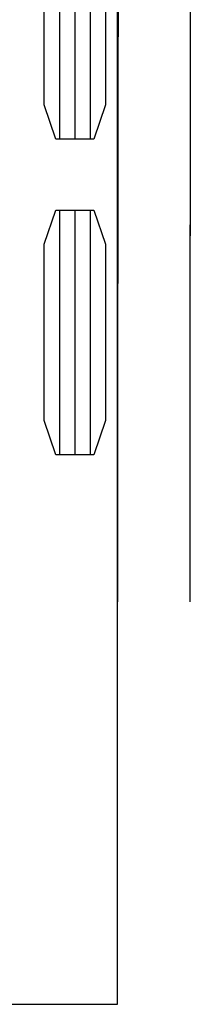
# Model space of a CAD drawing. Header units: metres. Extents: x 209747 to 209830, y 1182430 to 1182564.
# Tile 5 of 256: x 209751.767 to 209752.475, y 1182467.351 to 1182471.439. Entities that reach past the tile are written whole.
import ezdxf

# ---------------------------------------------------------------- set-up
doc = ezdxf.new("R2010")
doc.units = ezdxf.units.M
doc.header["$MEASUREMENT"] = 0
doc.linetypes.add('DGN Style 2', pattern=[15.036391, 9.021834, -6.014556])
doc.layers.get('0').update_dxf_attribs({"color": 254})

# ---------------------------------------------------------------- blocks, each defined once
blk = doc.blocks.new('*U2')
at = {"color": 3, "linetype": 'Continuous'}
for p, q in [((1.2775, -27.6083), (1.2774, -27.7099)), ((1.2774, -27.7099), (1.2772, -27.8115)), ((1.2772, -27.8115), (1.2771, -27.9131)), ((1.2771, -27.9131), (1.277, -28.0147)), ((1.277, -28.0147), (1.2768, -28.1163)), ((1.2768, -28.1163), (1.2767, -28.2179)), ((1.2767, -28.2179), (1.2766, -28.3195)), ((1.2766, -28.3195), (1.2764, -28.4211)), ((1.2764, -28.4211), (1.2763, -28.5227)), ((1.2763, -28.5227), (1.2762, -28.6243)), ((1.2762, -28.6243), (1.2761, -28.7259)), ((1.2761, -28.7259), (1.276, -28.8275)), ((1.276, -28.8275), (1.2759, -28.9291)), ((1.2759, -28.9291), (1.2758, -29.0307)), ((1.2758, -29.0307), (1.2757, -29.1323)), ((1.2757, -29.1323), (1.2756, -29.2339)), ((1.2756, -29.2339), (1.2756, -29.3355)), ((1.2756, -29.3355), (1.2755, -29.4371)), ((1.2755, -29.4371), (1.2754, -29.5387)), ((1.2754, -29.5387), (1.2754, -29.6403)), ((1.2754, -29.6403), (1.2753, -29.7419)), ((1.2753, -29.7419), (1.2753, -29.8435)), ((1.2753, -29.8435), (1.2752, -29.9451)), ((1.2752, -29.9451), (1.2752, -29.979)), ((1.2752, -29.979), (1.2752, -30.0128)), ((1.2752, -30.0128), (1.2752, -30.0385))]:
    blk.add_line(p, q, dxfattribs=at)
at = {"color": 40, "linetype": 'Continuous'}
for p, q in [((1.5775, -27.6087), (1.5774, -27.7103)), ((1.5774, -27.7103), (1.5772, -27.8119)), ((1.5772, -27.8119), (1.5771, -27.9135)), ((1.5771, -27.9135), (1.577, -28.0151)), ((1.577, -28.0151), (1.5768, -28.1167)), ((1.5768, -28.1167), (1.5767, -28.2183)), ((1.5767, -28.2183), (1.5766, -28.3199)), ((1.5766, -28.3199), (1.5764, -28.4215)), ((1.5764, -28.4215), (1.5763, -28.5231)), ((1.5763, -28.5231), (1.5762, -28.6246)), ((1.5762, -28.6246), (1.5761, -28.7262)), ((1.5761, -28.7262), (1.576, -28.8278)), ((1.576, -28.8278), (1.5759, -28.9294)), ((1.5759, -28.9294), (1.5758, -29.031)), ((1.5758, -29.031), (1.5757, -29.1326)), ((1.5757, -29.1326), (1.5756, -29.2341)), ((1.5756, -29.2341), (1.5756, -29.3357)), ((1.5756, -29.3357), (1.5755, -29.4373)), ((1.5755, -29.4373), (1.5754, -29.5389)), ((1.5754, -29.5389), (1.5754, -29.6405)), ((1.5754, -29.6405), (1.5753, -29.7421)), ((1.5753, -29.7421), (1.5753, -29.8437)), ((1.5753, -29.8437), (1.5752, -29.9452)), ((1.5752, -29.9452), (1.5752, -29.9791)), ((1.5752, -29.9791), (1.5752, -30.013)), ((1.5752, -30.013), (1.5752, -30.0385))]:
    blk.add_line(p, q, dxfattribs=at)
blk = doc.blocks.new('*U3')
at = {"color": 3, "linetype": 'Continuous'}
for p, q in [((1.2776, -27.546), (1.2775, -27.6445)), ((1.2775, -27.6445), (1.2773, -27.743)), ((1.2773, -27.743), (1.2772, -27.8415)), ((1.2772, -27.8415), (1.2771, -27.9399)), ((1.2771, -27.9399), (1.2769, -28.0384)), ((1.2769, -28.0384), (1.2768, -28.1368)), ((1.2768, -28.1368), (1.2767, -28.2352)), ((1.2767, -28.2352), (1.2766, -28.3335)), ((1.2766, -28.3335), (1.2764, -28.4319)), ((1.2764, -28.4319), (1.2763, -28.5302)), ((1.2763, -28.5302), (1.2762, -28.6285)), ((1.2762, -28.6285), (1.2761, -28.7268)), ((1.2761, -28.7268), (1.276, -28.8251)), ((1.276, -28.8251), (1.2759, -28.9234)), ((1.2759, -28.9234), (1.2758, -29.0216)), ((1.2758, -29.0216), (1.2757, -29.1198)), ((1.2757, -29.1198), (1.2756, -29.2181)), ((1.2756, -29.2181), (1.2756, -29.3163)), ((1.2756, -29.3163), (1.2755, -29.4144)), ((1.2755, -29.4144), (1.2754, -29.5126)), ((1.2754, -29.5126), (1.2754, -29.6108)), ((1.2754, -29.6108), (1.2753, -29.7089)), ((1.2753, -29.7089), (1.2753, -29.8071)), ((1.2753, -29.8071), (1.2752, -29.9052)), ((1.2752, -29.9052), (1.2752, -30.0033)), ((1.2752, -30.0033), (1.2752, -30.0385))]:
    blk.add_line(p, q, dxfattribs=at)
at = {"color": 40, "linetype": 'Continuous'}
for p, q in [((1.5776, -27.5464), (1.5775, -27.6449)), ((1.5775, -27.6449), (1.5773, -27.7434)), ((1.5773, -27.7434), (1.5772, -27.8419)), ((1.5772, -27.8419), (1.5771, -27.9403)), ((1.5771, -27.9403), (1.5769, -28.0388)), ((1.5769, -28.0388), (1.5768, -28.1372)), ((1.5768, -28.1372), (1.5767, -28.2355)), ((1.5767, -28.2355), (1.5766, -28.3339)), ((1.5766, -28.3339), (1.5764, -28.4322)), ((1.5764, -28.4322), (1.5763, -28.5305)), ((1.5763, -28.5305), (1.5762, -28.6288)), ((1.5762, -28.6288), (1.5761, -28.7271)), ((1.5761, -28.7271), (1.576, -28.8254)), ((1.576, -28.8254), (1.5759, -28.9236)), ((1.5759, -28.9236), (1.5758, -29.0219)), ((1.5758, -29.0219), (1.5757, -29.1201)), ((1.5757, -29.1201), (1.5756, -29.2183)), ((1.5756, -29.2183), (1.5756, -29.3165)), ((1.5756, -29.3165), (1.5755, -29.4147)), ((1.5755, -29.4147), (1.5754, -29.5128)), ((1.5754, -29.5128), (1.5754, -29.611)), ((1.5754, -29.611), (1.5753, -29.7091)), ((1.5753, -29.7091), (1.5753, -29.8072)), ((1.5753, -29.8072), (1.5752, -29.9053)), ((1.5752, -29.9053), (1.5752, -30.0034)), ((1.5752, -30.0034), (1.5752, -30.0385))]:
    blk.add_line(p, q, dxfattribs=at)
blk = doc.blocks.new('*U4')
at = {"color": 3, "linetype": 'Continuous'}
for p, q in [((1.2776, -27.5393), (1.2775, -27.6383)), ((1.2775, -27.6383), (1.2773, -27.7373)), ((1.2773, -27.7373), (1.2772, -27.8362)), ((1.2772, -27.8362), (1.2771, -27.9351)), ((1.2771, -27.9351), (1.2769, -28.034)), ((1.2769, -28.034), (1.2768, -28.1328)), ((1.2768, -28.1328), (1.2767, -28.2316)), ((1.2767, -28.2316), (1.2766, -28.3304)), ((1.2766, -28.3304), (1.2764, -28.4292)), ((1.2764, -28.4292), (1.2763, -28.5279)), ((1.2763, -28.5279), (1.2762, -28.6266)), ((1.2762, -28.6266), (1.2761, -28.7253)), ((1.2761, -28.7253), (1.276, -28.8239)), ((1.276, -28.8239), (1.2759, -28.9225)), ((1.2759, -28.9225), (1.2758, -29.0211)), ((1.2758, -29.0211), (1.2757, -29.1197)), ((1.2757, -29.1197), (1.2756, -29.2182)), ((1.2756, -29.2182), (1.2756, -29.3167)), ((1.2756, -29.3167), (1.2755, -29.4152)), ((1.2755, -29.4152), (1.2754, -29.5136)), ((1.2754, -29.5136), (1.2754, -29.612)), ((1.2754, -29.612), (1.2753, -29.7104)), ((1.2753, -29.7104), (1.2753, -29.8088)), ((1.2753, -29.8088), (1.2752, -29.9071)), ((1.2752, -29.9071), (1.2752, -30.0053)), ((1.2752, -30.0053), (1.2752, -30.0385))]:
    blk.add_line(p, q, dxfattribs=at)
at = {"color": 40, "linetype": 'Continuous'}
for p, q in [((1.5776, -27.5397), (1.5775, -27.6387)), ((1.5775, -27.6387), (1.5773, -27.7377)), ((1.5773, -27.7377), (1.5772, -27.8366)), ((1.5772, -27.8366), (1.5771, -27.9355)), ((1.5771, -27.9355), (1.5769, -28.0344)), ((1.5769, -28.0344), (1.5768, -28.1332)), ((1.5768, -28.1332), (1.5767, -28.232)), ((1.5767, -28.232), (1.5766, -28.3308)), ((1.5766, -28.3308), (1.5764, -28.4295)), ((1.5764, -28.4295), (1.5763, -28.5283)), ((1.5763, -28.5283), (1.5762, -28.6269)), ((1.5762, -28.6269), (1.5761, -28.7256)), ((1.5761, -28.7256), (1.576, -28.8242)), ((1.576, -28.8242), (1.5759, -28.9228)), ((1.5759, -28.9228), (1.5758, -29.0214)), ((1.5758, -29.0214), (1.5757, -29.1199)), ((1.5757, -29.1199), (1.5756, -29.2184)), ((1.5756, -29.2184), (1.5756, -29.3169)), ((1.5756, -29.3169), (1.5755, -29.4154)), ((1.5755, -29.4154), (1.5754, -29.5138)), ((1.5754, -29.5138), (1.5754, -29.6122)), ((1.5754, -29.6122), (1.5753, -29.7106)), ((1.5753, -29.7106), (1.5753, -29.8089)), ((1.5753, -29.8089), (1.5752, -29.9072)), ((1.5752, -29.9072), (1.5752, -30.0055)), ((1.5752, -30.0055), (1.5752, -30.0385))]:
    blk.add_line(p, q, dxfattribs=at)
blk = doc.blocks.new('*U5')
at = {"color": 3, "linetype": 'Continuous'}
for p, q in [((1.2776, -27.5788), (1.2774, -27.677)), ((1.2774, -27.677), (1.2773, -27.7751)), ((1.2773, -27.7751), (1.2772, -27.8733)), ((1.2772, -27.8733), (1.277, -27.9716)), ((1.277, -27.9716), (1.2769, -28.0698)), ((1.2769, -28.0698), (1.2768, -28.1681)), ((1.2768, -28.1681), (1.2766, -28.2664)), ((1.2766, -28.2664), (1.2765, -28.3647)), ((1.2765, -28.3647), (1.2764, -28.4631)), ((1.2764, -28.4631), (1.2763, -28.5615)), ((1.2763, -28.5615), (1.2762, -28.6599)), ((1.2762, -28.6599), (1.2761, -28.7583)), ((1.2761, -28.7583), (1.276, -28.8568)), ((1.276, -28.8568), (1.2759, -28.9553)), ((1.2759, -28.9553), (1.2758, -29.0538)), ((1.2758, -29.0538), (1.2757, -29.1524)), ((1.2757, -29.1524), (1.2756, -29.251)), ((1.2756, -29.251), (1.2756, -29.3496)), ((1.2756, -29.3496), (1.2755, -29.4482)), ((1.2755, -29.4482), (1.2754, -29.5469)), ((1.2754, -29.5469), (1.2754, -29.6456)), ((1.2754, -29.6456), (1.2753, -29.7444)), ((1.2753, -29.7444), (1.2753, -29.8431)), ((1.2753, -29.8431), (1.2752, -29.9419)), ((1.2752, -29.9419), (1.2752, -29.9749)), ((1.2752, -29.9749), (1.2752, -30.0078)), ((1.2752, -30.0078), (1.2752, -30.0385))]:
    blk.add_line(p, q, dxfattribs=at)
at = {"color": 40, "linetype": 'Continuous'}
for p, q in [((1.5776, -27.5792), (1.5774, -27.6774)), ((1.5774, -27.6774), (1.5773, -27.7756)), ((1.5773, -27.7756), (1.5772, -27.8738)), ((1.5772, -27.8738), (1.577, -27.972)), ((1.577, -27.972), (1.5769, -28.0702)), ((1.5769, -28.0702), (1.5768, -28.1685)), ((1.5768, -28.1685), (1.5766, -28.2668)), ((1.5766, -28.2668), (1.5765, -28.3651)), ((1.5765, -28.3651), (1.5764, -28.4635)), ((1.5764, -28.4635), (1.5763, -28.5618)), ((1.5763, -28.5618), (1.5762, -28.6602)), ((1.5762, -28.6602), (1.5761, -28.7587)), ((1.5761, -28.7587), (1.576, -28.8571)), ((1.576, -28.8571), (1.5759, -28.9556)), ((1.5759, -28.9556), (1.5758, -29.0541)), ((1.5758, -29.0541), (1.5757, -29.1526)), ((1.5757, -29.1526), (1.5756, -29.2512)), ((1.5756, -29.2512), (1.5756, -29.3498)), ((1.5756, -29.3498), (1.5755, -29.4484)), ((1.5755, -29.4484), (1.5754, -29.5471)), ((1.5754, -29.5471), (1.5754, -29.6458)), ((1.5754, -29.6458), (1.5753, -29.7445)), ((1.5753, -29.7445), (1.5753, -29.8433)), ((1.5753, -29.8433), (1.5752, -29.9421)), ((1.5752, -29.9421), (1.5752, -29.975)), ((1.5752, -29.975), (1.5752, -30.0079)), ((1.5752, -30.0079), (1.5752, -30.0385))]:
    blk.add_line(p, q, dxfattribs=at)
blk = doc.blocks.new('*U6')
at = {"color": 3, "linetype": 'Continuous'}
for p, q in [((1.2776, -27.5748), (1.2774, -27.674)), ((1.2774, -27.674), (1.2773, -27.7733)), ((1.2773, -27.7733), (1.2772, -27.8726)), ((1.2772, -27.8726), (1.277, -27.9719)), ((1.277, -27.9719), (1.2769, -28.0713)), ((1.2769, -28.0713), (1.2768, -28.1707)), ((1.2768, -28.1707), (1.2766, -28.2701)), ((1.2766, -28.2701), (1.2765, -28.3696)), ((1.2765, -28.3696), (1.2764, -28.4692)), ((1.2764, -28.4692), (1.2763, -28.5687)), ((1.2763, -28.5687), (1.2762, -28.6683)), ((1.2762, -28.6683), (1.2761, -28.768)), ((1.2761, -28.768), (1.276, -28.8677)), ((1.276, -28.8677), (1.2759, -28.9675)), ((1.2759, -28.9675), (1.2758, -29.0673)), ((1.2758, -29.0673), (1.2757, -29.1671)), ((1.2757, -29.1671), (1.2756, -29.267)), ((1.2756, -29.267), (1.2755, -29.3669)), ((1.2755, -29.3669), (1.2755, -29.4669)), ((1.2755, -29.4669), (1.2754, -29.5669)), ((1.2754, -29.5669), (1.2754, -29.667)), ((1.2754, -29.667), (1.2753, -29.767)), ((1.2753, -29.767), (1.2753, -29.8672)), ((1.2753, -29.8672), (1.2752, -29.9674)), ((1.2752, -29.9674), (1.2752, -30.0008)), ((1.2752, -30.0008), (1.2752, -30.0342)), ((1.2752, -30.0342), (1.2752, -30.0385))]:
    blk.add_line(p, q, dxfattribs=at)
at = {"color": 40, "linetype": 'Continuous'}
for p, q in [((1.5776, -27.5752), (1.5774, -27.6744)), ((1.5774, -27.6744), (1.5773, -27.7737)), ((1.5773, -27.7737), (1.5772, -27.873)), ((1.5772, -27.873), (1.577, -27.9723)), ((1.577, -27.9723), (1.5769, -28.0717)), ((1.5769, -28.0717), (1.5768, -28.1711)), ((1.5768, -28.1711), (1.5766, -28.2705)), ((1.5766, -28.2705), (1.5765, -28.37)), ((1.5765, -28.37), (1.5764, -28.4695)), ((1.5764, -28.4695), (1.5763, -28.5691)), ((1.5763, -28.5691), (1.5762, -28.6687)), ((1.5762, -28.6687), (1.5761, -28.7683)), ((1.5761, -28.7683), (1.576, -28.868)), ((1.576, -28.868), (1.5759, -28.9678)), ((1.5759, -28.9678), (1.5758, -29.0675)), ((1.5758, -29.0675), (1.5757, -29.1674)), ((1.5757, -29.1674), (1.5756, -29.2672)), ((1.5756, -29.2672), (1.5755, -29.3671)), ((1.5755, -29.3671), (1.5755, -29.4671)), ((1.5755, -29.4671), (1.5754, -29.5671)), ((1.5754, -29.5671), (1.5754, -29.6671)), ((1.5754, -29.6671), (1.5753, -29.7672)), ((1.5753, -29.7672), (1.5753, -29.8673)), ((1.5753, -29.8673), (1.5752, -29.9675)), ((1.5752, -29.9675), (1.5752, -30.0009)), ((1.5752, -30.0009), (1.5752, -30.0343)), ((1.5752, -30.0343), (1.5752, -30.0385))]:
    blk.add_line(p, q, dxfattribs=at)
blk = doc.blocks.new('*U7')
at = {"color": 3, "linetype": 'Continuous'}
for p, q in [((1.2776, -27.5841), (1.2774, -27.6826)), ((1.2774, -27.6826), (1.2773, -27.7811)), ((1.2773, -27.7811), (1.2771, -27.8796)), ((1.2771, -27.8796), (1.277, -27.9781)), ((1.277, -27.9781), (1.2769, -28.0766)), ((1.2769, -28.0766), (1.2768, -28.1752)), ((1.2768, -28.1752), (1.2766, -28.2738)), ((1.2766, -28.2738), (1.2765, -28.3724)), ((1.2765, -28.3724), (1.2764, -28.471)), ((1.2764, -28.471), (1.2763, -28.5697)), ((1.2763, -28.5697), (1.2762, -28.6683)), ((1.2762, -28.6683), (1.2761, -28.767)), ((1.2761, -28.767), (1.276, -28.8657)), ((1.276, -28.8657), (1.2759, -28.9645)), ((1.2759, -28.9645), (1.2758, -29.0633)), ((1.2758, -29.0633), (1.2757, -29.162)), ((1.2757, -29.162), (1.2756, -29.2609)), ((1.2756, -29.2609), (1.2755, -29.3597)), ((1.2755, -29.3597), (1.2755, -29.4585)), ((1.2755, -29.4585), (1.2754, -29.5574)), ((1.2754, -29.5574), (1.2754, -29.6563)), ((1.2754, -29.6563), (1.2753, -29.7553)), ((1.2753, -29.7553), (1.2753, -29.8542)), ((1.2753, -29.8542), (1.2752, -29.9532)), ((1.2752, -29.9532), (1.2752, -29.9862)), ((1.2752, -29.9862), (1.2752, -30.0192)), ((1.2752, -30.0192), (1.2752, -30.0385))]:
    blk.add_line(p, q, dxfattribs=at)
at = {"color": 40, "linetype": 'Continuous'}
for p, q in [((1.5776, -27.5846), (1.5774, -27.683)), ((1.5774, -27.683), (1.5773, -27.7815)), ((1.5773, -27.7815), (1.5771, -27.88)), ((1.5771, -27.88), (1.577, -27.9785)), ((1.577, -27.9785), (1.5769, -28.077)), ((1.5769, -28.077), (1.5768, -28.1756)), ((1.5768, -28.1756), (1.5766, -28.2741)), ((1.5766, -28.2741), (1.5765, -28.3727)), ((1.5765, -28.3727), (1.5764, -28.4714)), ((1.5764, -28.4714), (1.5763, -28.57)), ((1.5763, -28.57), (1.5762, -28.6687)), ((1.5762, -28.6687), (1.5761, -28.7673)), ((1.5761, -28.7673), (1.576, -28.866)), ((1.576, -28.866), (1.5759, -28.9648)), ((1.5759, -28.9648), (1.5758, -29.0635)), ((1.5758, -29.0635), (1.5757, -29.1623)), ((1.5757, -29.1623), (1.5756, -29.2611)), ((1.5756, -29.2611), (1.5755, -29.3599)), ((1.5755, -29.3599), (1.5755, -29.4587)), ((1.5755, -29.4587), (1.5754, -29.5576)), ((1.5754, -29.5576), (1.5754, -29.6565)), ((1.5754, -29.6565), (1.5753, -29.7554)), ((1.5753, -29.7554), (1.5753, -29.8544)), ((1.5753, -29.8544), (1.5752, -29.9533)), ((1.5752, -29.9533), (1.5752, -29.9863)), ((1.5752, -29.9863), (1.5752, -30.0193)), ((1.5752, -30.0193), (1.5752, -30.0385))]:
    blk.add_line(p, q, dxfattribs=at)
blk = doc.blocks.new('*U8')
at = {"color": 3, "linetype": 'Continuous'}
for p, q in [((1.2776, -27.5735), (1.2774, -27.6722)), ((1.2774, -27.6722), (1.2773, -27.7708)), ((1.2773, -27.7708), (1.2772, -27.8694)), ((1.2772, -27.8694), (1.277, -27.9681)), ((1.277, -27.9681), (1.2769, -28.0668)), ((1.2769, -28.0668), (1.2768, -28.1654)), ((1.2768, -28.1654), (1.2766, -28.2642)), ((1.2766, -28.2642), (1.2765, -28.3629)), ((1.2765, -28.3629), (1.2764, -28.4616)), ((1.2764, -28.4616), (1.2763, -28.5604)), ((1.2763, -28.5604), (1.2762, -28.6592)), ((1.2762, -28.6592), (1.2761, -28.758)), ((1.2761, -28.758), (1.276, -28.8568)), ((1.276, -28.8568), (1.2759, -28.9556)), ((1.2759, -28.9556), (1.2758, -29.0545)), ((1.2758, -29.0545), (1.2757, -29.1534)), ((1.2757, -29.1534), (1.2756, -29.2523)), ((1.2756, -29.2523), (1.2755, -29.3512)), ((1.2755, -29.3512), (1.2755, -29.4502)), ((1.2755, -29.4502), (1.2754, -29.5491)), ((1.2754, -29.5491), (1.2754, -29.6481)), ((1.2754, -29.6481), (1.2753, -29.7471)), ((1.2753, -29.7471), (1.2753, -29.8462)), ((1.2753, -29.8462), (1.2752, -29.9453)), ((1.2752, -29.9453), (1.2752, -29.9783)), ((1.2752, -29.9783), (1.2752, -30.0113)), ((1.2752, -30.0113), (1.2752, -30.0385))]:
    blk.add_line(p, q, dxfattribs=at)
at = {"color": 40, "linetype": 'Continuous'}
for p, q in [((1.5776, -27.574), (1.5774, -27.6726)), ((1.5774, -27.6726), (1.5773, -27.7712)), ((1.5773, -27.7712), (1.5772, -27.8698)), ((1.5772, -27.8698), (1.577, -27.9685)), ((1.577, -27.9685), (1.5769, -28.0672)), ((1.5769, -28.0672), (1.5768, -28.1658)), ((1.5768, -28.1658), (1.5766, -28.2645)), ((1.5766, -28.2645), (1.5765, -28.3632)), ((1.5765, -28.3632), (1.5764, -28.462)), ((1.5764, -28.462), (1.5763, -28.5607)), ((1.5763, -28.5607), (1.5762, -28.6595)), ((1.5762, -28.6595), (1.5761, -28.7583)), ((1.5761, -28.7583), (1.576, -28.8571)), ((1.576, -28.8571), (1.5759, -28.9559)), ((1.5759, -28.9559), (1.5758, -29.0547)), ((1.5758, -29.0547), (1.5757, -29.1536)), ((1.5757, -29.1536), (1.5756, -29.2525)), ((1.5756, -29.2525), (1.5755, -29.3514)), ((1.5755, -29.3514), (1.5755, -29.4504)), ((1.5755, -29.4504), (1.5754, -29.5493)), ((1.5754, -29.5493), (1.5754, -29.6483)), ((1.5754, -29.6483), (1.5753, -29.7473)), ((1.5753, -29.7473), (1.5753, -29.8463)), ((1.5753, -29.8463), (1.5752, -29.9454)), ((1.5752, -29.9454), (1.5752, -29.9784)), ((1.5752, -29.9784), (1.5752, -30.0114)), ((1.5752, -30.0114), (1.5752, -30.0385))]:
    blk.add_line(p, q, dxfattribs=at)
blk = doc.blocks.new('*U9')
at = {"color": 3, "linetype": 'Continuous'}
for p, q in [((1.2776, -27.5318), (1.2775, -27.6335)), ((1.2775, -27.6335), (1.2773, -27.7351)), ((1.2773, -27.7351), (1.2772, -27.8367)), ((1.2772, -27.8367), (1.2771, -27.9383)), ((1.2771, -27.9383), (1.2769, -28.0399)), ((1.2769, -28.0399), (1.2768, -28.1415)), ((1.2768, -28.1415), (1.2767, -28.2431)), ((1.2767, -28.2431), (1.2765, -28.3447)), ((1.2765, -28.3447), (1.2764, -28.4463)), ((1.2764, -28.4463), (1.2763, -28.5479)), ((1.2763, -28.5479), (1.2762, -28.6495)), ((1.2762, -28.6495), (1.2761, -28.7511)), ((1.2761, -28.7511), (1.276, -28.8527)), ((1.276, -28.8527), (1.2759, -28.9543)), ((1.2759, -28.9543), (1.2758, -29.0559)), ((1.2758, -29.0559), (1.2757, -29.1575)), ((1.2757, -29.1575), (1.2756, -29.2591)), ((1.2756, -29.2591), (1.2755, -29.3607)), ((1.2755, -29.3607), (1.2755, -29.4623)), ((1.2755, -29.4623), (1.2754, -29.5639)), ((1.2754, -29.5639), (1.2754, -29.6655)), ((1.2754, -29.6655), (1.2753, -29.7671)), ((1.2753, -29.7671), (1.2753, -29.8687)), ((1.2753, -29.8687), (1.2752, -29.9703)), ((1.2752, -29.9703), (1.2752, -30.0041)), ((1.2752, -30.0041), (1.2752, -30.038)), ((1.2752, -30.038), (1.2752, -30.0385))]:
    blk.add_line(p, q, dxfattribs=at)
at = {"color": 40, "linetype": 'Continuous'}
for p, q in [((1.5776, -27.5323), (1.5775, -27.6339)), ((1.5775, -27.6339), (1.5773, -27.7355)), ((1.5773, -27.7355), (1.5772, -27.8371)), ((1.5772, -27.8371), (1.5771, -27.9387)), ((1.5771, -27.9387), (1.5769, -28.0403)), ((1.5769, -28.0403), (1.5768, -28.1419)), ((1.5768, -28.1419), (1.5767, -28.2435)), ((1.5767, -28.2435), (1.5765, -28.345)), ((1.5765, -28.345), (1.5764, -28.4466)), ((1.5764, -28.4466), (1.5763, -28.5482)), ((1.5763, -28.5482), (1.5762, -28.6498)), ((1.5762, -28.6498), (1.5761, -28.7514)), ((1.5761, -28.7514), (1.576, -28.853)), ((1.576, -28.853), (1.5759, -28.9546)), ((1.5759, -28.9546), (1.5758, -29.0561)), ((1.5758, -29.0561), (1.5757, -29.1577)), ((1.5757, -29.1577), (1.5756, -29.2593)), ((1.5756, -29.2593), (1.5755, -29.3609)), ((1.5755, -29.3609), (1.5755, -29.4625)), ((1.5755, -29.4625), (1.5754, -29.5641)), ((1.5754, -29.5641), (1.5754, -29.6656)), ((1.5754, -29.6656), (1.5753, -29.7672)), ((1.5753, -29.7672), (1.5753, -29.8688)), ((1.5753, -29.8688), (1.5752, -29.9704)), ((1.5752, -29.9704), (1.5752, -30.0042)), ((1.5752, -30.0042), (1.5752, -30.0381)), ((1.5752, -30.0381), (1.5752, -30.0385))]:
    blk.add_line(p, q, dxfattribs=at)
blk = doc.blocks.new('ATTEMP_2')
at = {"color": 3, "linetype": 'Continuous'}
for p, q in [((-10.302, -1.0345), (-11.318, -1.0345)), ((-8.992, -1.0345), (-10.008, -1.0345)), ((-10.302, -1.098), (-11.318, -1.098)), ((-8.992, -1.098), (-10.008, -1.098)), ((-10.302, -1.1615), (-11.318, -1.1615)), ((-8.992, -1.1615), (-10.008, -1.1615))]:
    blk.add_line(p, q, dxfattribs=at)
at = {"color": 254, "flags": 128}
blk.add_lwpolyline([(0, 1.275), (-13.6, 1.275), (-13.6, -1.275), (0, -1.275), (0, 1.275), (0, 1.275)], dxfattribs=at)
at = {"color": 254, "linetype": 'DGN Style 2', "flags": 128}
for points in [[(-10.302, -1.0188), (-10.302, -1.1772), (-10.4442, -1.225), (-11.1758, -1.225), (-11.318, -1.1772), (-11.318, -1.0188), (-11.1758, -0.971), (-10.4442, -0.971)], [(-8.992, -1.0188), (-8.992, -1.1772), (-9.1342, -1.225), (-9.8658, -1.225), (-10.008, -1.1772), (-10.008, -1.0188), (-9.8658, -0.971), (-9.1342, -0.971)]]:
    blk.add_lwpolyline(points, close=True, dxfattribs=at)
blk = doc.blocks.new('ATTEMP_1')
at = {"color": 254, "rotation": 90}
blk.add_blockref('ATTEMP_2', (0, -18.11), dxfattribs=at)
blk = doc.blocks.new('ATTEMP')
at = {"color": 3, "linetype": 'Continuous'}
for name in ['*U9', '*U8', '*U7', '*U6', '*U4', '*U2', '*U5', '*U3']:
    blk.add_blockref(name, (-10.48, 0), dxfattribs=at)
at = {"color": 254}
blk.add_blockref('ATTEMP_1', (-10.48, 0), dxfattribs=at)

msp = doc.modelspace()

# ---------------------------------------------------------------- block references
at = {"color": 1, "linetype": 'DGN Style 2'}
msp.add_blockref('ATTEMP', (209761.3776, 1182499.0611), dxfattribs=at)

doc.saveas('drawing.dxf')
